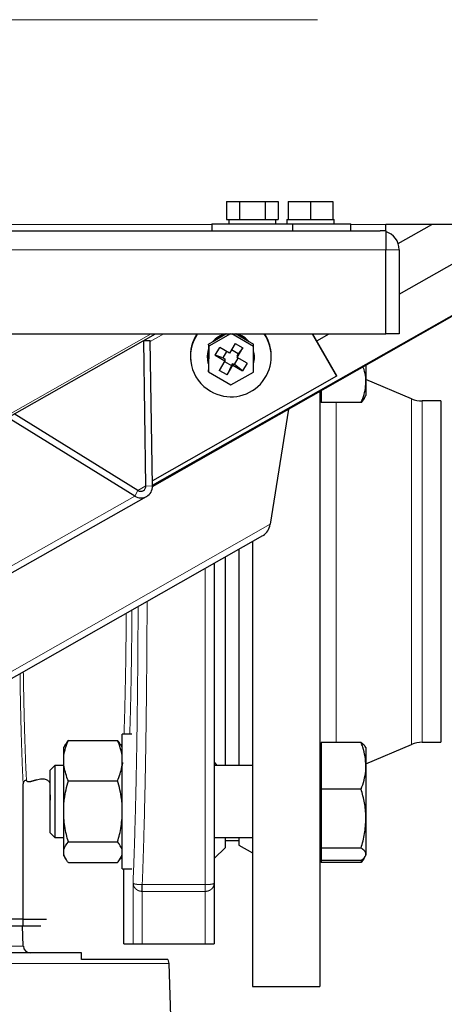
# Model space of a CAD drawing. Header units: millimetres. Extents: x 27 to 261, y 60 to 147.
# Tile 26 of 75: x 121.22 to 123.11, y 66.48 to 70.88. Entities that reach past the tile are written whole.
import ezdxf

# ---------------------------------------------------------------- set-up
doc = ezdxf.new("R2010")
doc.units = ezdxf.units.MM
doc.linetypes.add('PHANTOM', pattern=[12.7, 6.35, -1.27, 1.27, -1.27, 1.27, -1.27])

msp = doc.modelspace()

# ---------------------------------------------------------------- linework, layer by layer
at = {"color": 8, "linetype": 'PHANTOM', "lineweight": 18}
for p, q in [((116.1917, 70.8754), (125.1517, 70.8754)), ((122.0717, 69.9627), (120.2317, 69.9627)), ((122.8457, 69.9627), (122.6907, 69.9627)), ((104.0577, 69.8496), (122.8457, 69.8496)), ((122.8457, 69.8496), (122.9057, 69.8496)), ((120.7517, 68.8798), (121.801, 69.4746)), ((121.7968, 69.4401), (121.8576, 69.4746)), ((122.6248, 69.1683), (122.6248, 67.652)), ((122.9613, 69.1852), (122.9613, 67.6441)), ((123.0082, 69.1756), (123.0082, 67.6536)), ((121.7422, 68.7763), (121.7281, 68.7511)), ((121.7779, 68.7966), (121.7421, 68.7763)), ((121.7779, 68.7966), (121.8067, 68.7957)), ((121.7281, 68.7511), (119.5146, 67.4976)), ((120.0953, 67.3527), (122.3314, 68.6254)), ((122.0417, 68.4289), (122.0417, 67.0185)), ((121.6737, 67.5493), (121.6744, 67.5629)), ((121.7202, 66.7546), (121.7202, 67.0252)), ((121.7612, 67.0185), (122.0417, 67.0185)), ((121.7602, 66.7546), (121.7602, 66.9883)), ((121.7612, 66.9883), (122.0417, 66.9883)), ((122.0417, 66.9883), (122.0417, 66.7546)), ((121.1783, 66.7436), (121.2315, 66.7436)), ((121.879, 66.6664), (118.7078, 66.6664))]:
    msp.add_line(p, q, dxfattribs=at)
at = {"color": 7, "linetype": 'Continuous', "lineweight": 25}
for p, q in [((122.1362, 70.0646), (122.1362, 69.9846)), ((122.1362, 70.0646), (122.194, 70.0646)), ((122.194, 70.0646), (122.194, 69.9846)), ((122.194, 70.0646), (122.3094, 70.0646)), ((122.3094, 70.0646), (122.3094, 69.9846)), ((122.3094, 70.0646), (122.3672, 70.0646)), ((122.3672, 70.0646), (122.3672, 69.9846)), ((122.4107, 70.0646), (122.4107, 69.9846)), ((122.4107, 70.0646), (122.5107, 70.0646)), ((122.5107, 70.0646), (122.5107, 69.9846)), ((122.5107, 70.0646), (122.6107, 70.0646)), ((122.6107, 70.0646), (122.6107, 69.9846)), ((121.8066, 68.7991), (123.8577, 69.9627)), ((122.0717, 69.9646), (122.0717, 69.9346)), ((122.0717, 69.9646), (122.4317, 69.9646)), ((122.1362, 69.9846), (122.1491, 69.9846)), ((122.1467, 69.9846), (122.1467, 69.9646)), ((122.1491, 69.9846), (122.1811, 69.9846)), ((122.1811, 69.9846), (122.194, 69.9846)), ((122.194, 69.9846), (122.2197, 69.9846)), ((122.2197, 69.9846), (122.2837, 69.9846)), ((122.2837, 69.9846), (122.3094, 69.9846)), ((122.3094, 69.9846), (122.3223, 69.9846)), ((122.3223, 69.9846), (122.3543, 69.9846)), ((122.3543, 69.9846), (122.3672, 69.9846)), ((122.3567, 69.9646), (122.3567, 69.9846)), ((122.4057, 69.9846), (122.4057, 69.9646)), ((122.4057, 69.9846), (122.4107, 69.9846)), ((122.4107, 69.9846), (122.433, 69.9846)), ((122.4317, 69.9346), (122.4317, 69.9646)), ((122.4317, 69.9646), (122.6907, 69.9646)), ((122.433, 69.9846), (122.4884, 69.9846)), ((122.4884, 69.9846), (122.5107, 69.9846)), ((122.5107, 69.9846), (122.533, 69.9846)), ((122.533, 69.9846), (122.5884, 69.9846)), ((122.5884, 69.9846), (122.6107, 69.9846)), ((122.6107, 69.9846), (122.6157, 69.9846)), ((122.6157, 69.9646), (122.6157, 69.9846)), ((122.6907, 69.9346), (122.6907, 69.9646)), ((124.6517, 69.9627), (122.8457, 69.9627)), ((122.8457, 69.9346), (122.8457, 69.9627)), ((122.9011, 69.8773), (123.0516, 69.9627)), ((122.9057, 69.6512), (123.4547, 69.9627)), ((104.0827, 69.9346), (122.8207, 69.9346)), ((122.8457, 69.9346), (122.8207, 69.9346)), ((122.8457, 69.9346), (122.8457, 69.8496)), ((121.8067, 68.7936), (123.7317, 69.8893)), ((122.8457, 69.4746), (122.8457, 69.8496)), ((122.9057, 69.8496), (122.9057, 69.4746)), ((104.0577, 69.4746), (122.8457, 69.4746)), ((120.7517, 68.8689), (121.8203, 69.4746)), ((122.1545, 69.4746), (122.0572, 69.4193)), ((122.1343, 69.4728), (122.0787, 69.4411)), ((122.1376, 69.4746), (122.1343, 69.4728)), ((122.2572, 69.4187), (122.1604, 69.4746)), ((122.1789, 69.4726), (122.1754, 69.4746)), ((122.2342, 69.4407), (122.1789, 69.4726)), ((122.5185, 69.4746), (122.6272, 69.2853)), ((122.5201, 69.4746), (122.6269, 69.2887)), ((122.5384, 69.4428), (122.5944, 69.4746)), ((122.9057, 69.4746), (122.8457, 69.4746)), ((121.7779, 68.7966), (121.7679, 69.4449)), ((121.7691, 69.4456), (121.7968, 69.4448)), ((121.8067, 68.7957), (121.7968, 69.4448)), ((122.0564, 69.4284), (122.0563, 69.4029)), ((122.0787, 69.4411), (122.0564, 69.4284)), ((122.0572, 69.4193), (122.0564, 69.4284)), ((122.0572, 69.4193), (122.0567, 69.3046)), ((122.1751, 69.4321), (122.1498, 69.3888)), ((122.1751, 69.4321), (122.2097, 69.4121)), ((122.2564, 69.4278), (122.2342, 69.4407)), ((122.2572, 69.4187), (122.2564, 69.4278)), ((122.2567, 69.304), (122.2572, 69.4187)), ((122.0563, 69.4029), (122.056, 69.3393)), ((122.0861, 69.3796), (122.1062, 69.4139)), ((122.0861, 69.3796), (122.1296, 69.3544)), ((122.1203, 69.3674), (122.0861, 69.3796)), ((122.1498, 69.3888), (122.1062, 69.4139)), ((122.1371, 69.3961), (122.1203, 69.3674)), ((122.1886, 69.3854), (122.1581, 69.403)), ((122.1836, 69.3768), (122.1886, 69.3854)), ((122.1836, 69.3768), (122.1843, 69.3688)), ((122.1843, 69.3688), (122.2097, 69.4121)), ((122.2097, 69.4121), (122.1886, 69.3854)), ((122.2607, 69.38), (122.2605, 69.3823)), ((122.3353, 69.3888), (122.335, 69.392)), ((121.9764, 69.3605), (121.9766, 69.3573)), ((122.0514, 69.3639), (122.0516, 69.3616)), ((122.056, 69.3393), (122.0559, 69.3137)), ((122.1296, 69.3544), (122.1042, 69.3111)), ((122.1203, 69.3674), (122.1289, 69.3624)), ((122.1279, 69.3515), (122.1584, 69.3339)), ((122.1289, 69.3624), (122.1296, 69.3544)), ((122.1388, 69.2912), (122.1642, 69.3344)), ((122.1584, 69.3339), (122.1388, 69.2912)), ((122.1584, 69.3339), (122.1635, 69.3425)), ((122.1635, 69.3425), (122.1642, 69.3344)), ((122.1635, 69.3425), (122.1721, 69.3375)), ((122.1642, 69.3344), (122.2077, 69.3093)), ((122.1721, 69.3375), (122.1889, 69.3661)), ((122.2077, 69.3093), (122.1721, 69.3375)), ((122.2279, 69.3436), (122.1843, 69.3688)), ((122.2279, 69.3436), (122.2077, 69.3093)), ((122.7577, 69.3349), (122.7577, 69.26)), ((122.6272, 69.2853), (121.8063, 68.8195)), ((122.0567, 69.3046), (122.0559, 69.3137)), ((122.0567, 69.3046), (122.1565, 69.2469)), ((122.1388, 69.2912), (122.1042, 69.3111)), ((122.1565, 69.2469), (122.2567, 69.304)), ((122.6269, 69.2887), (122.6272, 69.2853)), ((122.9613, 69.1852), (122.7577, 69.2716)), ((122.7577, 69.26), (122.7577, 69.1999)), ((122.5517, 69.2176), (122.5517, 66.5646)), ((122.5517, 69.1999), (122.5577, 69.1999)), ((122.5577, 69.221), (122.5577, 69.1683)), ((122.75, 69.1866), (122.7577, 69.1999)), ((122.7362, 69.1683), (122.5577, 69.1683)), ((122.7497, 69.1867), (122.7362, 69.1683)), ((123.0917, 69.1756), (123.0082, 69.1756)), ((123.0917, 69.1756), (123.0917, 67.6536)), ((121.7422, 68.7763), (121.1903, 69.1175)), ((122.4121, 69.1381), (122.3314, 68.6254)), ((121.7281, 68.7511), (121.1761, 69.0925)), ((119.5674, 67.496), (121.7809, 68.7494)), ((120.0743, 67.3092), (122.2991, 68.5754)), ((122.2517, 68.5484), (122.2517, 66.5646)), ((122.1917, 68.5143), (122.1917, 67.5493)), ((122.1317, 67.5493), (122.1317, 68.4801)), ((121.432, 67.6618), (121.6514, 67.6618)), ((121.7155, 67.6893), (121.6717, 67.6893)), ((121.6717, 67.0893), (121.6717, 67.6893)), ((121.4195, 67.6449), (121.4117, 67.6313)), ((121.4117, 67.592), (121.4117, 67.6313)), ((121.6717, 67.6313), (121.6638, 67.6449)), ((122.5577, 67.6293), (122.5517, 67.6293)), ((122.5577, 67.652), (122.5577, 67.5481)), ((122.7362, 67.652), (122.5577, 67.652)), ((122.7577, 67.6293), (122.7546, 67.6347)), ((122.7577, 67.5577), (122.9613, 67.6441)), ((122.7577, 67.6293), (122.7577, 67.5481)), ((123.0082, 67.6536), (123.0917, 67.6536)), ((121.4117, 67.5516), (121.4117, 67.592)), ((121.3717, 67.5493), (121.3517, 67.5293)), ((121.3517, 67.2493), (121.3517, 67.5293)), ((121.4117, 67.5493), (121.3717, 67.5493)), ((121.3717, 67.5493), (121.3717, 67.2293)), ((121.4117, 67.3761), (121.4117, 67.5516)), ((122.0817, 67.5643), (122.0929, 67.5493)), ((122.2517, 67.5493), (122.0817, 67.5493)), ((122.5577, 67.5481), (122.5577, 67.4442)), ((122.7577, 67.5481), (122.7577, 67.3129)), ((121.2654, 67.4778), (121.2897, 67.4858)), ((121.2897, 67.4858), (121.2654, 67.4778)), ((121.2313, 66.8646), (121.2306, 67.4687)), ((121.432, 67.4818), (121.6514, 67.4818)), ((122.5577, 67.4442), (122.5577, 67.3129)), ((122.7362, 67.4442), (122.5577, 67.4442)), ((121.4117, 67.315), (121.4117, 67.3761)), ((121.4117, 67.1734), (121.4117, 67.315)), ((122.5577, 67.3129), (122.5577, 67.1815)), ((122.7577, 67.3129), (122.7577, 67.1541)), ((121.3517, 67.2493), (121.3717, 67.2293)), ((121.3717, 67.2293), (121.4117, 67.2293)), ((122.0817, 67.2293), (122.2517, 67.2293)), ((122.1317, 67.1846), (122.1317, 67.2293)), ((122.1917, 67.2293), (122.1917, 67.1946)), ((121.432, 67.2093), (121.6514, 67.2093)), ((122.0817, 67.1346), (122.1317, 67.1846)), ((122.1317, 67.2146), (122.1917, 67.2146)), ((122.1917, 67.1946), (122.2517, 67.16)), ((122.7362, 67.1815), (122.5577, 67.1815)), ((122.5577, 67.1815), (122.5577, 67.1541)), ((121.4117, 67.1527), (121.4117, 67.1734)), ((121.4117, 67.1473), (121.4117, 67.1527)), ((121.4117, 67.1473), (121.4195, 67.1337)), ((121.6638, 67.1337), (121.6717, 67.1473)), ((122.5517, 67.1493), (122.5577, 67.1493)), ((122.5577, 67.1541), (122.5577, 67.1266)), ((122.7497, 67.1361), (122.7362, 67.1177)), ((122.7546, 67.1439), (122.7577, 67.1493)), ((122.7577, 67.1541), (122.7577, 67.1493)), ((121.432, 67.1168), (121.6514, 67.1168)), ((121.6717, 67.0893), (121.7155, 67.0893)), ((121.6797, 66.7546), (121.6797, 67.0893)), ((122.5577, 67.1266), (122.5577, 67.1177)), ((122.7362, 67.1266), (122.5577, 67.1266)), ((122.7362, 67.1177), (122.5577, 67.1177)), ((122.7362, 67.1177), (122.7383, 67.1233)), ((122.0817, 67.0252), (122.0817, 66.7546)), ((121.7602, 66.9883), (121.7612, 66.9883)), ((121.2293, 66.8646), (121.1793, 66.8646)), ((121.1793, 66.8346), (121.2293, 66.8346)), ((121.2315, 66.7436), (121.2283, 66.8346)), ((121.2293, 66.8646), (121.2313, 66.8646)), ((121.2293, 66.8646), (121.2293, 66.8346)), ((121.2293, 66.8346), (121.2693, 66.8346)), ((121.2313, 66.8646), (121.2321, 66.8646)), ((121.2321, 66.8646), (121.2664, 66.8646)), ((121.2664, 66.8646), (121.2713, 66.8646)), ((121.2693, 66.8346), (121.3093, 66.8346)), ((121.2713, 66.8646), (121.2744, 66.8646)), ((121.2744, 66.8646), (121.3144, 66.8646)), ((121.3144, 66.8646), (121.334, 66.8646)), ((121.6797, 66.7546), (121.7202, 66.7546)), ((121.7202, 66.7546), (121.7602, 66.7546)), ((121.7602, 66.7546), (122.0417, 66.7546)), ((122.0417, 66.7546), (122.0817, 66.7546)), ((121.8748, 66.6846), (121.4903, 66.6846)), ((121.8748, 66.6846), (121.879, 66.6664)), ((121.879, 66.6664), (121.8903, 66.3406)), ((122.2517, 66.5646), (122.5517, 66.5646))]:
    msp.add_line(p, q, dxfattribs=at)
at = {"color": 7, "linetype": 'Continuous', "lineweight": 25, "flags": 128}
msp.add_lwpolyline([(122.2605, 69.3823), (122.2575, 69.3998), (122.2571, 69.4011)], dxfattribs=at)
at = {"color": 7, "linetype": 'Continuous', "lineweight": 25}
for centre, radius, start, end in [((122.8207, 69.8496), 0.085, 0, 72.8954), ((122.154, 69.3762), 0.1784, 146.5035, 184.9651), ((122.1541, 69.3729), 0.1781, 145.157, 240.0931), ((122.1561, 69.3733), 0.1795, 239.612, 34.3755), ((122.1559, 69.3721), 0.1053, 103.0704, 140.7564), ((122.1562, 69.3698), 0.1053, 101.9688, 137.3242), ((122.1565, 69.3701), 0.105, 42.2579, 77.6861), ((122.1563, 69.3724), 0.1049, 39.1383, 76.9314), ((122.1578, 69.3767), 0.1779, 5.0274, 33.4209), ((122.1548, 69.3729), 0.1038, 161.5311, 185.0018), ((122.1548, 69.3707), 0.1037, 161.8931, 197.6215), ((122.1575, 69.3709), 0.1036, 343.4757, 16.04), ((123.0082, 69.2956), 0.12, 247, 270), ((121.7558, 68.7939), 0.0509, 237.1481, 2.0067), ((121.7547, 68.7957), 0.0232, 237.1443, 2.0124), ((123.0082, 67.5336), 0.12, 90, 113), ((121.2615, 66.7446), 0.03, 182, 270)]:
    msp.add_arc(centre, radius, start, end, dxfattribs=at)
msp.add_ellipse((122.2833, 68.6297), major_axis=(0.0162, 0.059), ratio=0.78535, start_param=3.807338, end_param=4.854536, dxfattribs=at)
for points, knots in [([(122.7577, 69.26), (122.7574, 69.2668), (122.7567, 69.2856), (122.7525, 69.3083), (122.7465, 69.3238), (122.745, 69.3277)], [0, 0, 0, 0, 0.29826, 0.826505, 1, 1, 1, 1]), ([(122.7362, 69.1683), (122.7387, 69.1741), (122.7461, 69.1919), (122.7554, 69.2224), (122.7569, 69.2474), (122.7577, 69.26)], [0, 0, 0, 0, 0.194804, 0.594665, 1, 1, 1, 1]), ([(122.0817, 68.4517), (122.0817, 68.4393), (122.0817, 68.3625), (122.0817, 68.2196), (122.0817, 68.0249), (122.0817, 67.8325), (122.0817, 67.6461), (122.0817, 67.469), (122.0817, 67.3049), (122.0817, 67.1548), (122.0817, 67.0681), (122.0817, 67.0252)], [0, 0, 0, 0, 0.022892, 0.142467, 0.264213, 0.38745, 0.511446, 0.635442, 0.758679, 0.880424, 1, 1, 1, 1]), ([(121.4117, 67.592), (121.4118, 67.5927), (121.4145, 67.6163), (121.4234, 67.6394), (121.432, 67.6618)], [0, 0, 0, 0, 0.03001, 1, 1, 1, 1]), ([(121.432, 67.6618), (121.4309, 67.6605), (121.4258, 67.6547), (121.4233, 67.6487), (121.4213, 67.6439)], [0, 0, 0, 0, 0.215695, 1, 1, 1, 1]), ([(121.6717, 67.592), (121.6716, 67.5927), (121.6688, 67.6163), (121.66, 67.6394), (121.6514, 67.6618)], [0, 0, 0, 0, 0.03001, 1, 1, 1, 1]), ([(121.6514, 67.6618), (121.6525, 67.6605), (121.6576, 67.6547), (121.6601, 67.6487), (121.6621, 67.6439)], [0, 0, 0, 0, 0.215704, 1, 1, 1, 1]), ([(122.7577, 67.5481), (122.7569, 67.5622), (122.7554, 67.5905), (122.7461, 67.6251), (122.7387, 67.6454), (122.7362, 67.652)], [0, 0, 0, 0, 0.39948, 0.805197, 1, 1, 1, 1]), ([(122.7362, 67.652), (122.7427, 67.6476), (122.7511, 67.6417), (122.7532, 67.6356), (122.7536, 67.6342)], [0, 0, 0, 0, 0.758089, 1, 1, 1, 1]), ([(121.432, 67.4818), (121.4309, 67.4842), (121.4209, 67.507), (121.416, 67.5306), (121.4117, 67.5516)], [0, 0, 0, 0, 0.107795, 1, 1, 1, 1]), ([(121.6514, 67.4818), (121.6525, 67.4842), (121.6625, 67.507), (121.6674, 67.5306), (121.6717, 67.5516)], [0, 0, 0, 0, 0.107801, 1, 1, 1, 1]), ([(122.7362, 67.4442), (122.7409, 67.4574), (122.7503, 67.484), (122.7568, 67.5189), (122.7574, 67.5404), (122.7577, 67.5481)], [0, 0, 0, 0, 0.3884936, 0.7808531, 1, 1, 1, 1]), ([(121.2454, 67.4846), (121.2434, 67.4839), (121.2393, 67.4826), (121.2346, 67.4788), (121.2313, 67.474), (121.2308, 67.4705), (121.2306, 67.4687)], [0, 0, 0, 0, 0.2500833, 0.5000083, 0.7499215, 1, 1, 1, 1]), ([(121.2654, 67.4778), (121.2641, 67.4774), (121.2614, 67.4767), (121.2575, 67.4762), (121.2539, 67.4764), (121.2508, 67.4772), (121.2484, 67.4785), (121.2461, 67.4808), (121.2457, 67.4831), (121.2454, 67.4845)], [0, 0, 0, 0, 0.125635, 0.251285, 0.375404, 0.50237, 0.624734, 0.75192, 1, 1, 1, 1]), ([(121.2897, 67.4858), (121.2937, 67.487), (121.3015, 67.4893), (121.3133, 67.4906), (121.3241, 67.4902), (121.3331, 67.4879), (121.3403, 67.4841), (121.3471, 67.4778), (121.3482, 67.4717), (121.349, 67.4676)], [0, 0, 0, 0, 0.128447, 0.252598, 0.376807, 0.503634, 0.625861, 0.752752, 1, 1, 1, 1]), ([(121.349, 67.4676), (121.3495, 67.4484), (121.3502, 67.4205), (121.3513, 67.4006), (121.3517, 67.3944)], [0, 0, 0, 0, 0.689638, 1, 1, 1, 1]), ([(121.4117, 67.3761), (121.4124, 67.3843), (121.4157, 67.4201), (121.4249, 67.455), (121.432, 67.4818)], [0, 0, 0, 0, 0.2308107, 1, 1, 1, 1]), ([(121.6717, 67.3761), (121.6709, 67.3843), (121.6676, 67.4201), (121.6585, 67.455), (121.6514, 67.4818)], [0, 0, 0, 0, 0.230812, 1, 1, 1, 1]), ([(122.7577, 67.3129), (122.7577, 67.316), (122.7575, 67.3396), (122.7528, 67.384), (122.7418, 67.424), (122.7362, 67.4442)], [0, 0, 0, 0, 0.0700996, 0.5307882, 1, 1, 1, 1]), ([(121.432, 67.2093), (121.4289, 67.2203), (121.4191, 67.2549), (121.4147, 67.2906), (121.4117, 67.315)], [0, 0, 0, 0, 0.3166707, 1, 1, 1, 1]), ([(121.6514, 67.2093), (121.6545, 67.2203), (121.6643, 67.2549), (121.6687, 67.2906), (121.6717, 67.315)], [0, 0, 0, 0, 0.3166697, 1, 1, 1, 1]), ([(122.7362, 67.1815), (122.7422, 67.2029), (122.7543, 67.2459), (122.7566, 67.2904), (122.7577, 67.3129)], [0, 0, 0, 0, 0.495459, 1, 1, 1, 1]), ([(121.4117, 67.1734), (121.4118, 67.1738), (121.4145, 67.1859), (121.4234, 67.1978), (121.432, 67.2093)], [0, 0, 0, 0, 0.0300081, 1, 1, 1, 1]), ([(121.6717, 67.1734), (121.6716, 67.1738), (121.6688, 67.1859), (121.66, 67.1978), (121.6514, 67.2093)], [0, 0, 0, 0, 0.030008, 1, 1, 1, 1]), ([(122.7577, 67.1541), (122.7577, 67.1547), (122.7575, 67.1597), (122.7528, 67.1689), (122.7418, 67.1773), (122.7362, 67.1815)], [0, 0, 0, 0, 0.070099, 0.530788, 1, 1, 1, 1]), ([(121.432, 67.1168), (121.4309, 67.1181), (121.4209, 67.1298), (121.416, 67.1419), (121.4117, 67.1527)], [0, 0, 0, 0, 0.107799, 1, 1, 1, 1]), ([(121.6514, 67.1168), (121.6525, 67.1181), (121.6625, 67.1298), (121.6674, 67.1419), (121.6717, 67.1527)], [0, 0, 0, 0, 0.107804, 1, 1, 1, 1]), ([(122.7362, 67.1266), (122.7422, 67.1311), (122.7543, 67.1401), (122.7566, 67.1494), (122.7577, 67.1541)], [0, 0, 0, 0, 0.4954575, 1, 1, 1, 1]), ([(121.7602, 66.9883), (121.7603, 66.9947), (121.7605, 67.0063), (121.7606, 67.0147), (121.7607, 67.0185)], [0, 0, 0, 0, 0.559103, 1, 1, 1, 1]), ([(121.7612, 67.0185), (121.7611, 67.0185), (121.7609, 67.0185), (121.7608, 67.0185), (121.7607, 67.0185)], [0, 0, 0, 0, 0.502474, 1, 1, 1, 1]), ([(121.7612, 66.9883), (121.7612, 66.9911), (121.7612, 66.9968), (121.7612, 67.005), (121.7612, 67.0124), (121.7612, 67.0164), (121.7612, 67.0185)], [0, 0, 0, 0, 0.250001, 0.499999, 0.749993, 1, 1, 1, 1]), ([(121.4903, 66.7146), (121.4433, 66.7146), (121.3484, 66.7146), (121.1901, 66.7146), (121.0208, 66.7146), (120.8416, 66.7146), (120.6557, 66.7146), (120.4659, 66.7146), (120.2753, 66.7146), (120.0854, 66.7146), (119.8966, 66.7146), (119.7091, 66.7146), (119.5246, 66.7146), (119.3462, 66.7146), (119.1765, 66.7146), (119.0185, 66.7146), (118.873, 66.7146), (118.788, 66.7146), (118.7458, 66.7146)], [0, 0, 0, 0, 0.061379, 0.123709, 0.186689, 0.25, 0.313311, 0.376291, 0.438622, 0.5, 0.561379, 0.623709, 0.686689, 0.75, 0.813311, 0.876292, 0.938621, 1, 1, 1, 1]), ([(121.4903, 66.6846), (121.4903, 66.6895), (121.4903, 66.7003), (121.4903, 66.7119), (121.4903, 66.7136), (121.4903, 66.7146)], [0, 0, 0, 0, 0.252823, 0.566338, 1, 1, 1, 1])]:
    msp.add_open_spline(points, degree=3, knots=knots, dxfattribs=at)
at = {"color": 8, "linetype": 'PHANTOM', "lineweight": 18}
for points, knots in [([(121.7612, 67.0185), (121.7629, 67.0651), (121.7663, 67.1572), (121.7706, 67.3129), (121.7743, 67.4758), (121.777, 67.6295), (121.779, 67.7701), (121.7804, 67.8963), (121.7817, 68.0457), (121.7825, 68.1745), (121.7826, 68.2608), (121.7827, 68.2815)], [0, 0, 0, 0, 0.141983, 0.280317, 0.415003, 0.546042, 0.638239, 0.729962, 0.821212, 0.957167, 1, 1, 1, 1]), ([(121.7056, 67.6893), (121.7065, 67.7175), (121.7083, 67.7751), (121.7106, 67.8729), (121.7125, 67.9771), (121.714, 68.085), (121.7149, 68.1739), (121.7152, 68.2271), (121.7153, 68.2431)], [0, 0, 0, 0, 0.181557, 0.371747, 0.56035, 0.743561, 0.923118, 1, 1, 1, 1]), ([(121.7202, 67.0252), (121.7219, 67.0681), (121.7253, 67.1548), (121.7298, 67.3049), (121.7338, 67.469), (121.7371, 67.6461), (121.7397, 67.8325), (121.7416, 68.025), (121.7425, 68.1679), (121.7426, 68.2462), (121.7426, 68.2587)], [0, 0, 0, 0, 0.135792, 0.274039, 0.41397, 0.554755, 0.695533, 0.835443, 0.973656, 1, 1, 1, 1]), ([(121.68, 67.6893), (121.6801, 67.6923), (121.6812, 67.7234), (121.6831, 67.7878), (121.6855, 67.8856), (121.6873, 67.9799), (121.6885, 68.0675), (121.6894, 68.1471), (121.6899, 68.2009), (121.6901, 68.2283), (121.6901, 68.2288)], [0, 0, 0, 0, 0.020533, 0.21645, 0.40772, 0.594372, 0.73138, 0.865815, 0.99769, 1, 1, 1, 1]), ([(121.2314, 67.9677), (121.2318, 67.9437), (121.2328, 67.879), (121.235, 67.7798), (121.2379, 67.6712), (121.2414, 67.5701), (121.244, 67.5133), (121.2454, 67.4845)], [0, 0, 0, 0, 0.123621, 0.333353, 0.549349, 0.771577, 1, 1, 1, 1]), ([(121.2166, 67.9593), (121.217, 67.9328), (121.218, 67.8635), (121.2203, 67.7596), (121.2233, 67.6497), (121.2267, 67.5509), (121.2293, 67.496), (121.2306, 67.4687)], [0, 0, 0, 0, 0.134226, 0.351929, 0.569662, 0.785808, 1, 1, 1, 1]), ([(121.7202, 67.0252), (121.721, 67.0244), (121.7224, 67.0228), (121.7297, 67.0209), (121.7378, 67.0197), (121.7448, 67.0191), (121.7525, 67.0186), (121.758, 67.0185), (121.7607, 67.0185)], [0, 0, 0, 0, 0.271706, 0.532014, 0.655713, 0.774465, 0.888584, 1, 1, 1, 1]), ([(121.7602, 66.9883), (121.7575, 66.9885), (121.7521, 66.989), (121.7444, 66.9915), (121.7375, 66.9952), (121.7294, 67.0017), (121.7222, 67.0118), (121.7209, 67.0207), (121.7202, 67.0252)], [0, 0, 0, 0, 0.109738, 0.225158, 0.340088, 0.467856, 0.728553, 1, 1, 1, 1]), ([(122.0417, 67.0185), (122.0444, 67.0185), (122.05, 67.0185), (122.0578, 67.019), (122.0649, 67.0197), (122.073, 67.0209), (122.0802, 67.0227), (122.0812, 67.0244), (122.0817, 67.0252)], [0, 0, 0, 0, 0.1104668, 0.2257316, 0.3408563, 0.4678432, 0.7283586, 1, 1, 1, 1]), ([(122.0817, 67.0252), (122.0812, 67.0206), (122.0802, 67.0116), (122.073, 67.0012), (122.0649, 66.9948), (122.0578, 66.9911), (122.05, 66.9887), (122.0444, 66.9884), (122.0417, 66.9883)], [0, 0, 0, 0, 0.271406, 0.53234, 0.659854, 0.774693, 0.889907, 1, 1, 1, 1]), ([(122.0417, 67.0185), (122.0417, 67.0164), (122.0417, 67.0124), (122.0417, 67.005), (122.0417, 66.9968), (122.0417, 66.9911), (122.0417, 66.9883)], [0, 0, 0, 0, 0.250007, 0.500001, 0.749999, 1, 1, 1, 1])]:
    msp.add_open_spline(points, degree=3, knots=knots, dxfattribs=at)

doc.saveas('drawing.dxf')
